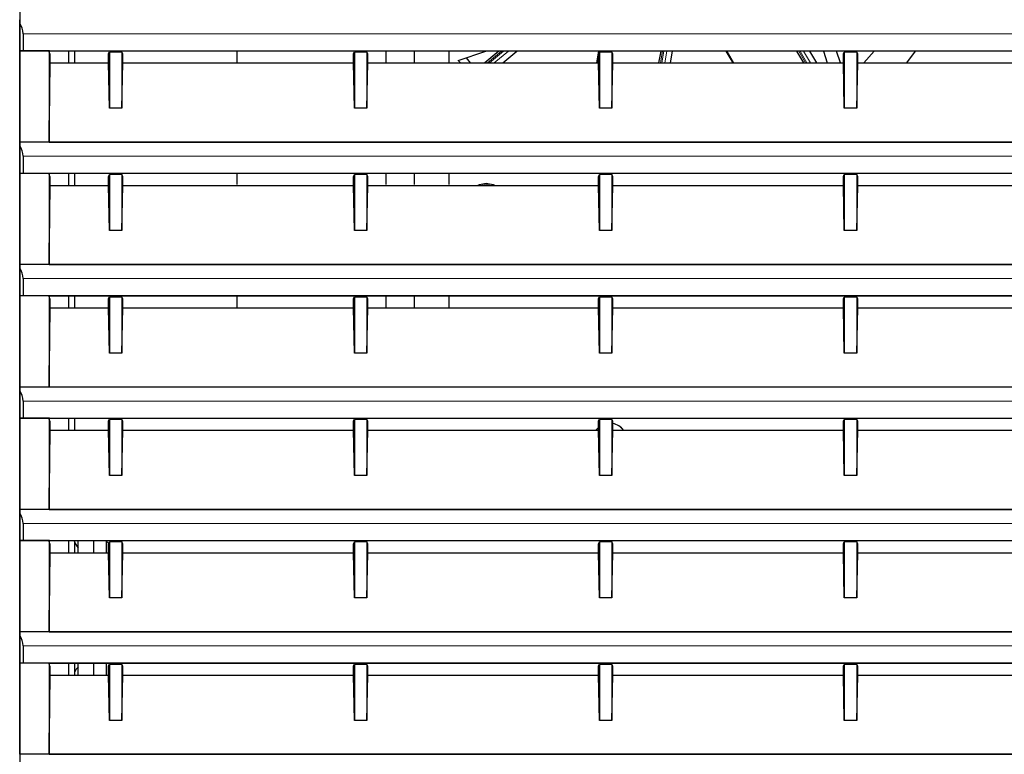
# Paper-space layout 'Sheet2' of a CAD drawing. Header units: millimetres. Extents: x 0 to 1118, y 0 to 864.
# Tile 46 of 79: x 710 to 749, y 243 to 272. Entities that reach past the tile are written whole.
import ezdxf

# ---------------------------------------------------------------- set-up
doc = ezdxf.new("R2010")
doc.units = ezdxf.units.MM

psp = doc.layouts.new('Sheet2')

# ---------------------------------------------------------------- linework, layer by layer
at = {"color": 7, "linetype": 'Continuous', "lineweight": 25}
for p, q in [((709.707614, 293.526364), (709.707614, 220.508832)), ((709.71416, 271.087931), (709.71416, 272.182147)), ((709.843581, 271.767598), (709.843581, 271.092295)), ((709.711977, 271.083565), (709.71416, 271.087931)), ((710.899477, 271.083565), (709.711977, 271.083565)), ((709.711977, 267.451615), (709.711977, 271.083565)), ((709.71416, 271.087931), (709.843581, 271.092295)), ((709.843581, 271.092295), (794.749176, 271.092295)), ((710.899477, 271.083565), (710.874473, 271.08355)), ((710.874473, 271.08355), (710.874473, 267.452013)), ((710.882808, 271.05021), (710.874473, 271.08355)), ((710.882808, 271.05021), (710.894112, 271.07283)), ((710.905018, 270.961364), (710.882808, 271.05021)), ((713.285613, 271.072832), (710.894112, 271.07283)), ((710.905018, 270.961364), (710.905018, 270.603035)), ((711.656798, 271.072831), (711.656798, 270.603035)), ((711.903841, 270.603035), (711.903841, 271.072831)), ((713.243931, 270.961342), (713.278841, 271.031184)), ((713.243931, 270.603035), (713.243931, 270.961342)), ((713.306431, 271.031184), (713.278841, 271.031184)), ((713.278841, 271.031184), (713.278841, 268.802227)), ((713.285613, 271.072832), (713.306431, 271.031184)), ((713.751251, 271.031184), (713.306431, 271.031184)), ((713.772069, 271.072832), (713.751251, 271.031184)), ((713.778841, 271.031184), (713.751251, 271.031184)), ((723.035613, 271.072832), (713.772069, 271.072832)), ((713.778841, 271.031184), (713.778841, 268.802227)), ((713.813751, 270.961342), (713.778841, 271.031184)), ((713.813751, 270.603035), (713.813751, 270.961342)), ((718.366341, 270.603035), (718.366341, 271.072832)), ((722.993931, 270.961342), (723.028841, 271.031184)), ((722.993931, 270.603035), (722.993931, 270.961342)), ((723.056431, 271.031184), (723.028841, 271.031184)), ((723.028841, 271.031184), (723.028841, 268.802227)), ((723.035613, 271.072832), (723.056431, 271.031184)), ((723.501251, 271.031184), (723.056431, 271.031184)), ((723.522069, 271.072832), (723.501251, 271.031184)), ((723.528841, 271.031184), (723.501251, 271.031184)), ((732.785613, 271.072832), (723.522069, 271.072832)), ((723.528841, 271.031184), (723.528841, 268.802227)), ((723.563751, 270.961342), (723.528841, 271.031184)), ((723.563751, 270.603035), (723.563751, 270.961342)), ((724.291341, 270.603035), (724.291341, 271.072832)), ((725.416341, 270.603035), (725.416341, 271.072832)), ((726.791341, 271.072832), (726.791341, 270.603035)), ((727.160688, 270.702898), (728.266303, 271.072832)), ((727.47187, 270.807018), (727.643032, 270.603035)), ((728.777432, 271.072832), (728.21755, 270.603035)), ((728.932805, 270.603035), (729.492687, 271.072832)), ((732.750081, 271.072832), (732.667243, 270.603035)), ((732.743931, 270.961342), (732.778841, 271.031184)), ((732.743931, 270.603035), (732.743931, 270.961342)), ((732.806431, 271.031184), (732.778841, 271.031184)), ((732.778841, 271.031184), (732.778841, 268.802227)), ((732.785613, 271.072832), (732.806431, 271.031184)), ((733.251251, 271.031184), (732.806431, 271.031184)), ((733.272069, 271.072832), (733.251251, 271.031184)), ((733.278841, 271.031184), (733.251251, 271.031184)), ((742.535613, 271.072832), (733.272069, 271.072832)), ((733.278841, 271.031184), (733.278841, 268.802227)), ((733.313751, 270.961342), (733.278841, 271.031184)), ((733.313751, 270.603035), (733.313751, 270.961342)), ((735.221891, 271.072832), (735.139053, 270.603035)), ((735.605902, 270.603035), (735.68874, 271.072832)), ((737.816978, 271.072832), (738.088216, 270.603035)), ((740.627817, 271.072832), (740.899054, 270.603035)), ((741.429936, 270.603035), (741.158698, 271.072832)), ((741.693704, 271.072832), (741.850896, 270.603035)), ((742.378142, 270.603035), (742.22095, 271.072832)), ((742.493931, 270.961342), (742.528841, 271.031184)), ((742.493931, 270.603035), (742.493931, 270.961342)), ((742.556431, 271.031184), (742.528841, 271.031184)), ((742.528841, 271.031184), (742.528841, 268.802227)), ((742.535613, 271.072832), (742.556431, 271.031184)), ((743.001251, 271.031184), (742.556431, 271.031184)), ((743.022069, 271.072832), (743.001251, 271.031184)), ((743.028841, 271.031184), (743.001251, 271.031184)), ((752.285613, 271.072832), (743.022069, 271.072832)), ((743.028841, 271.031184), (743.028841, 268.802227)), ((743.063751, 270.961342), (743.028841, 271.031184)), ((743.063751, 270.603035), (743.063751, 270.961342)), ((743.716291, 271.072832), (743.305702, 270.603035)), ((745.018661, 270.603035), (745.359722, 271.072832)), ((710.905018, 270.603035), (710.882808, 268.311509)), ((710.905018, 270.603035), (713.243931, 270.603035)), ((713.278841, 268.802227), (713.243931, 270.603035)), ((713.778841, 268.802227), (713.813751, 270.603035)), ((713.813751, 270.603035), (722.993931, 270.603035)), ((723.028841, 268.802227), (722.993931, 270.603035)), ((723.528841, 268.802227), (723.563751, 270.603035)), ((723.563751, 270.603035), (732.743931, 270.603035)), ((727.25198, 270.603035), (727.160688, 270.702898)), ((732.778841, 268.802227), (732.743931, 270.603035)), ((733.278841, 268.802227), (733.313751, 270.603035)), ((733.313751, 270.603035), (742.493931, 270.603035)), ((742.528841, 268.802227), (742.493931, 270.603035)), ((743.028841, 268.802227), (743.063751, 270.603035)), ((743.063751, 270.603035), (752.243931, 270.603035)), ((713.778841, 268.802227), (713.278841, 268.802227)), ((723.528841, 268.802227), (723.028841, 268.802227)), ((733.278841, 268.802227), (732.778841, 268.802227)), ((743.028841, 268.802227), (742.528841, 268.802227)), ((710.874473, 267.452013), (710.882808, 268.311509)), ((794.780948, 267.451615), (709.711977, 267.451615)), ((709.71416, 266.212931), (709.71416, 267.307147)), ((710.874473, 267.452013), (710.899477, 267.451621)), ((710.899477, 267.451621), (794.780948, 267.451621)), ((709.843581, 266.892598), (709.843581, 266.217295)), ((709.711977, 266.208565), (709.71416, 266.212931)), ((710.899477, 266.208565), (709.711977, 266.208565)), ((709.711977, 262.576615), (709.711977, 266.208565)), ((709.71416, 266.212931), (709.843581, 266.217295)), ((709.843581, 266.217295), (794.79172, 266.217295)), ((710.899477, 266.208565), (710.874473, 266.20855)), ((710.874473, 266.20855), (710.874473, 262.577013)), ((710.882808, 266.17521), (710.874473, 266.20855)), ((710.882808, 266.17521), (710.894112, 266.19783)), ((710.905018, 266.086364), (710.882808, 266.17521)), ((713.285613, 266.197832), (710.894112, 266.19783)), ((711.656798, 266.197831), (711.656798, 265.728035)), ((711.903841, 265.728035), (711.903841, 266.197831)), ((713.243931, 266.086342), (713.278841, 266.156184)), ((713.306431, 266.156184), (713.278841, 266.156184)), ((713.278841, 266.156184), (713.278841, 263.927227)), ((713.285613, 266.197832), (713.306431, 266.156184)), ((713.751251, 266.156184), (713.306431, 266.156184)), ((713.772069, 266.197832), (713.751251, 266.156184)), ((713.778841, 266.156184), (713.751251, 266.156184)), ((723.035613, 266.197832), (713.772069, 266.197832)), ((713.778841, 266.156184), (713.778841, 263.927227)), ((713.813751, 266.086342), (713.778841, 266.156184)), ((718.366341, 265.767598), (718.366341, 266.197832)), ((722.993931, 266.086342), (723.028841, 266.156184)), ((723.056431, 266.156184), (723.028841, 266.156184)), ((723.028841, 266.156184), (723.028841, 263.927227)), ((723.035613, 266.197832), (723.056431, 266.156184)), ((723.501251, 266.156184), (723.056431, 266.156184)), ((723.522069, 266.197832), (723.501251, 266.156184)), ((723.528841, 266.156184), (723.501251, 266.156184)), ((732.785613, 266.197832), (723.522069, 266.197832)), ((723.528841, 266.156184), (723.528841, 263.927227)), ((723.563751, 266.086342), (723.528841, 266.156184)), ((724.291341, 265.767598), (724.291341, 266.197832)), ((725.416341, 265.767598), (725.416341, 266.197832)), ((726.791341, 266.197832), (726.791341, 265.767598)), ((732.743931, 266.086342), (732.778841, 266.156184)), ((732.806431, 266.156184), (732.778841, 266.156184)), ((732.778841, 266.156184), (732.778841, 263.927227)), ((732.785613, 266.197832), (732.806431, 266.156184)), ((733.251251, 266.156184), (732.806431, 266.156184)), ((733.272069, 266.197832), (733.251251, 266.156184)), ((733.278841, 266.156184), (733.251251, 266.156184)), ((742.535613, 266.197832), (733.272069, 266.197832)), ((733.278841, 266.156184), (733.278841, 263.927227)), ((733.313751, 266.086342), (733.278841, 266.156184)), ((742.493931, 266.086342), (742.528841, 266.156184)), ((742.528841, 266.156184), (742.528841, 263.927227)), ((742.556431, 266.156184), (742.528841, 266.156184)), ((742.535613, 266.197832), (742.556431, 266.156184)), ((743.001251, 266.156184), (742.556431, 266.156184)), ((743.022069, 266.197832), (743.001251, 266.156184)), ((743.028841, 266.156184), (743.001251, 266.156184)), ((752.285613, 266.197832), (743.022069, 266.197832)), ((743.028841, 266.156184), (743.028841, 263.927227)), ((743.063751, 266.086342), (743.028841, 266.156184)), ((710.905018, 265.728035), (710.882808, 263.436509)), ((710.905018, 266.086364), (710.905018, 265.728035)), ((710.905018, 265.728035), (713.243931, 265.728035)), ((713.243931, 265.728035), (713.243931, 266.086342)), ((713.278841, 263.927227), (713.243931, 265.728035)), ((713.778841, 263.927227), (713.813751, 265.728035)), ((713.813751, 265.728035), (713.813751, 266.086342)), ((713.813751, 265.728035), (722.993931, 265.728035)), ((722.993931, 265.728035), (722.993931, 266.086342)), ((723.028841, 263.927227), (722.993931, 265.728035)), ((723.528841, 263.927227), (723.563751, 265.728035)), ((723.563751, 265.728035), (723.563751, 266.086342)), ((723.563751, 265.728035), (732.743931, 265.728035)), ((732.743931, 265.728035), (732.743931, 266.086342)), ((732.778841, 263.927227), (732.743931, 265.728035)), ((733.278841, 263.927227), (733.313751, 265.728035)), ((733.313751, 265.728035), (733.313751, 266.086342)), ((733.313751, 265.728035), (742.493931, 265.728035)), ((742.493931, 265.728035), (742.493931, 266.086342)), ((742.528841, 263.927227), (742.493931, 265.728035)), ((743.028841, 263.927227), (743.063751, 265.728035)), ((743.063751, 265.728035), (743.063751, 266.086342)), ((743.063751, 265.728035), (752.243931, 265.728035)), ((713.778841, 263.927227), (713.278841, 263.927227)), ((723.528841, 263.927227), (723.028841, 263.927227)), ((733.278841, 263.927227), (732.778841, 263.927227)), ((743.028841, 263.927227), (742.528841, 263.927227)), ((710.874473, 262.577013), (710.882808, 263.436509)), ((794.823491, 262.576615), (709.711977, 262.576615)), ((710.874473, 262.577013), (710.899477, 262.576621)), ((710.899477, 262.576621), (794.823491, 262.576621)), ((709.71416, 261.337931), (709.71416, 262.432147)), ((709.843581, 262.017598), (709.843581, 261.342295)), ((709.711977, 261.333565), (709.71416, 261.337931)), ((710.899477, 261.333565), (709.711977, 261.333565)), ((709.711977, 257.701615), (709.711977, 261.333565)), ((709.71416, 261.337931), (709.843581, 261.342295)), ((709.843581, 261.342295), (794.834263, 261.342295)), ((710.899477, 261.333565), (710.874473, 261.33355)), ((710.874473, 261.33355), (710.874473, 257.702013)), ((710.882808, 261.30021), (710.874473, 261.33355)), ((710.882808, 261.30021), (710.894112, 261.32283)), ((710.905018, 261.211364), (710.882808, 261.30021)), ((713.285613, 261.322832), (710.894112, 261.32283)), ((710.905018, 261.211364), (710.905018, 260.853035)), ((711.656798, 261.322831), (711.656798, 260.853035)), ((711.903841, 260.853035), (711.903841, 261.322831)), ((713.243931, 261.211342), (713.278841, 261.281184)), ((713.243931, 260.853035), (713.243931, 261.211342)), ((713.306431, 261.281184), (713.278841, 261.281184)), ((713.278841, 261.281184), (713.278841, 259.052227)), ((713.285613, 261.322832), (713.306431, 261.281184)), ((713.751251, 261.281184), (713.306431, 261.281184)), ((713.772069, 261.322832), (713.751251, 261.281184)), ((713.778841, 261.281184), (713.751251, 261.281184)), ((723.035613, 261.322832), (713.772069, 261.322832)), ((713.778841, 261.281184), (713.778841, 259.052227)), ((713.813751, 261.211342), (713.778841, 261.281184)), ((713.813751, 260.853035), (713.813751, 261.211342)), ((718.366341, 260.853035), (718.366341, 261.322832)), ((722.993931, 261.211342), (723.028841, 261.281184)), ((722.993931, 260.853035), (722.993931, 261.211342)), ((723.028841, 261.281184), (723.028841, 259.052227)), ((723.056431, 261.281184), (723.028841, 261.281184)), ((723.035613, 261.322832), (723.056431, 261.281184)), ((723.501251, 261.281184), (723.056431, 261.281184)), ((723.522069, 261.322832), (723.501251, 261.281184)), ((723.528841, 261.281184), (723.501251, 261.281184)), ((732.785613, 261.322832), (723.522069, 261.322832)), ((723.528841, 261.281184), (723.528841, 259.052227)), ((723.563751, 261.211342), (723.528841, 261.281184)), ((723.563751, 260.853035), (723.563751, 261.211342)), ((724.291341, 260.853035), (724.291341, 261.322832)), ((725.416341, 260.853035), (725.416341, 261.322832)), ((726.791341, 261.322832), (726.791341, 260.853035)), ((732.743931, 261.211342), (732.778841, 261.281184)), ((732.743931, 260.853035), (732.743931, 261.211342)), ((732.806431, 261.281184), (732.778841, 261.281184)), ((732.778841, 261.281184), (732.778841, 259.052227)), ((732.785613, 261.322832), (732.806431, 261.281184)), ((733.251251, 261.281184), (732.806431, 261.281184)), ((733.272069, 261.322832), (733.251251, 261.281184)), ((733.278841, 261.281184), (733.251251, 261.281184)), ((742.535613, 261.322832), (733.272069, 261.322832)), ((733.278841, 261.281184), (733.278841, 259.052227)), ((733.313751, 261.211342), (733.278841, 261.281184)), ((733.313751, 260.853035), (733.313751, 261.211342)), ((742.493931, 261.211342), (742.528841, 261.281184)), ((742.493931, 260.853035), (742.493931, 261.211342)), ((742.528841, 261.281184), (742.528841, 259.052227)), ((742.556431, 261.281184), (742.528841, 261.281184)), ((742.535613, 261.322832), (742.556431, 261.281184)), ((743.001251, 261.281184), (742.556431, 261.281184)), ((743.022069, 261.322832), (743.001251, 261.281184)), ((743.028841, 261.281184), (743.001251, 261.281184)), ((752.285613, 261.322832), (743.022069, 261.322832)), ((743.028841, 261.281184), (743.028841, 259.052227)), ((743.063751, 261.211342), (743.028841, 261.281184)), ((743.063751, 260.853035), (743.063751, 261.211342)), ((710.905018, 260.853035), (710.882808, 258.561509)), ((710.905018, 260.853035), (713.243931, 260.853035)), ((713.278841, 259.052227), (713.243931, 260.853035)), ((713.778841, 259.052227), (713.813751, 260.853035)), ((713.813751, 260.853035), (722.993931, 260.853035)), ((723.028841, 259.052227), (722.993931, 260.853035)), ((723.528841, 259.052227), (723.563751, 260.853035)), ((723.563751, 260.853035), (732.743931, 260.853035)), ((732.778841, 259.052227), (732.743931, 260.853035)), ((733.278841, 259.052227), (733.313751, 260.853035)), ((733.313751, 260.853035), (742.493931, 260.853035)), ((742.528841, 259.052227), (742.493931, 260.853035)), ((743.028841, 259.052227), (743.063751, 260.853035)), ((743.063751, 260.853035), (752.243931, 260.853035)), ((713.778841, 259.052227), (713.278841, 259.052227)), ((723.528841, 259.052227), (723.028841, 259.052227)), ((733.278841, 259.052227), (732.778841, 259.052227)), ((743.028841, 259.052227), (742.528841, 259.052227)), ((710.874473, 257.702013), (710.882808, 258.561509)), ((794.866035, 257.701615), (709.711977, 257.701615)), ((709.71416, 256.462931), (709.71416, 257.557147)), ((710.874473, 257.702013), (710.899477, 257.701621)), ((710.899477, 257.701621), (794.866035, 257.701621)), ((709.843581, 257.142598), (709.843581, 256.467295)), ((709.711977, 256.458565), (709.71416, 256.462931)), ((710.899477, 256.458565), (709.711977, 256.458565)), ((709.711977, 252.826615), (709.711977, 256.458565)), ((709.71416, 256.462931), (709.843581, 256.467295)), ((709.843581, 256.467295), (794.876807, 256.467295)), ((710.899477, 256.458565), (710.874473, 256.45855)), ((710.874473, 256.45855), (710.874473, 252.827013)), ((710.882808, 256.42521), (710.874473, 256.45855)), ((710.882808, 256.42521), (710.894112, 256.44783)), ((710.905018, 256.336364), (710.882808, 256.42521)), ((713.285613, 256.447832), (710.894112, 256.44783)), ((710.905018, 256.336364), (710.905018, 255.978035)), ((711.656798, 256.447831), (711.656798, 255.978035)), ((711.903841, 255.978035), (711.903841, 256.447831)), ((713.243931, 256.336342), (713.278841, 256.406184)), ((713.243931, 255.978035), (713.243931, 256.336342)), ((713.306431, 256.406184), (713.278841, 256.406184)), ((713.278841, 256.406184), (713.278841, 254.177227)), ((713.285613, 256.447832), (713.306431, 256.406184)), ((713.751251, 256.406184), (713.306431, 256.406184)), ((713.772069, 256.447832), (713.751251, 256.406184)), ((713.778841, 256.406184), (713.751251, 256.406184)), ((723.035613, 256.447832), (713.772069, 256.447832)), ((713.778841, 256.406184), (713.778841, 254.177227)), ((713.813751, 256.336342), (713.778841, 256.406184)), ((713.813751, 255.978035), (713.813751, 256.336342)), ((722.993931, 256.336342), (723.028841, 256.406184)), ((722.993931, 255.978035), (722.993931, 256.336342)), ((723.056431, 256.406184), (723.028841, 256.406184)), ((723.028841, 256.406184), (723.028841, 254.177227)), ((723.035613, 256.447832), (723.056431, 256.406184)), ((723.501251, 256.406184), (723.056431, 256.406184)), ((723.522069, 256.447832), (723.501251, 256.406184)), ((723.528841, 256.406184), (723.501251, 256.406184)), ((732.785613, 256.447832), (723.522069, 256.447832)), ((723.528841, 256.406184), (723.528841, 254.177227)), ((723.563751, 256.336342), (723.528841, 256.406184)), ((723.563751, 255.978035), (723.563751, 256.336342)), ((732.743931, 256.336342), (732.778841, 256.406184)), ((732.743931, 255.978035), (732.743931, 256.336342)), ((732.806431, 256.406184), (732.778841, 256.406184)), ((732.778841, 256.406184), (732.778841, 254.177227)), ((732.785613, 256.447832), (732.806431, 256.406184)), ((733.251251, 256.406184), (732.806431, 256.406184)), ((733.272069, 256.447832), (733.251251, 256.406184)), ((733.278841, 256.406184), (733.251251, 256.406184)), ((742.535613, 256.447832), (733.272069, 256.447832)), ((733.278841, 256.406184), (733.278841, 254.177227)), ((733.313751, 256.336342), (733.278841, 256.406184)), ((733.313751, 255.978035), (733.313751, 256.336342)), ((742.493931, 256.336342), (742.528841, 256.406184)), ((742.493931, 255.978035), (742.493931, 256.336342)), ((742.528841, 256.406184), (742.528841, 254.177227)), ((742.556431, 256.406184), (742.528841, 256.406184)), ((742.535613, 256.447832), (742.556431, 256.406184)), ((743.001251, 256.406184), (742.556431, 256.406184)), ((743.022069, 256.447832), (743.001251, 256.406184)), ((743.028841, 256.406184), (743.001251, 256.406184)), ((752.285613, 256.447832), (743.022069, 256.447832)), ((743.028841, 256.406184), (743.028841, 254.177227)), ((743.063751, 256.336342), (743.028841, 256.406184)), ((743.063751, 255.978035), (743.063751, 256.336342)), ((710.905018, 255.978035), (710.882808, 253.686509)), ((710.905018, 255.978035), (713.243931, 255.978035)), ((713.278841, 254.177227), (713.243931, 255.978035)), ((713.778841, 254.177227), (713.813751, 255.978035)), ((713.813751, 255.978035), (722.993931, 255.978035)), ((723.028841, 254.177227), (722.993931, 255.978035)), ((723.528841, 254.177227), (723.563751, 255.978035)), ((723.563751, 255.978035), (732.743931, 255.978035)), ((732.743931, 256.091773), (732.640743, 255.977153)), ((732.778841, 254.177227), (732.743931, 255.978035)), ((733.278841, 254.177227), (733.313751, 255.978035)), ((733.321595, 255.978035), (733.313751, 255.980614)), ((733.313751, 255.978035), (742.493931, 255.978035)), ((742.528841, 254.177227), (742.493931, 255.978035)), ((743.028841, 254.177227), (743.063751, 255.978035)), ((743.063751, 255.978035), (752.243931, 255.978035)), ((713.778841, 254.177227), (713.278841, 254.177227)), ((723.528841, 254.177227), (723.028841, 254.177227)), ((733.278841, 254.177227), (732.778841, 254.177227)), ((743.028841, 254.177227), (742.528841, 254.177227)), ((710.874473, 252.827013), (710.882808, 253.686509)), ((794.908578, 252.826615), (709.711977, 252.826615)), ((710.874473, 252.827013), (710.899477, 252.826621)), ((710.899477, 252.826621), (794.908578, 252.826621)), ((709.71416, 251.587931), (709.71416, 252.682147)), ((709.843581, 252.267598), (709.843581, 251.592295)), ((709.71416, 251.587931), (709.843581, 251.592295)), ((709.843581, 251.592295), (794.91935, 251.592295)), ((709.711977, 251.583565), (709.71416, 251.587931)), ((710.899477, 251.583565), (709.711977, 251.583565)), ((709.711977, 247.951615), (709.711977, 251.583565)), ((710.899477, 251.583565), (710.874473, 251.58355)), ((710.874473, 251.58355), (710.874473, 247.952013)), ((710.882808, 251.55021), (710.874473, 251.58355)), ((710.882808, 251.55021), (710.894112, 251.57283)), ((710.905018, 251.461364), (710.882808, 251.55021)), ((713.285613, 251.572832), (710.894112, 251.57283)), ((710.905018, 251.461364), (710.905018, 251.103035)), ((711.656798, 251.572831), (711.656798, 251.103035)), ((711.903841, 251.103035), (711.903841, 251.49753)), ((712.028841, 251.103035), (712.028841, 251.572831)), ((712.653841, 251.103035), (712.653841, 251.572831)), ((713.153841, 251.572832), (713.153841, 251.103035)), ((713.243931, 251.461342), (713.278841, 251.531184)), ((713.243931, 251.103035), (713.243931, 251.461342)), ((713.306431, 251.531184), (713.278841, 251.531184)), ((713.278841, 251.531184), (713.278841, 249.302227)), ((713.285613, 251.572832), (713.306431, 251.531184)), ((713.751251, 251.531184), (713.306431, 251.531184)), ((713.772069, 251.572832), (713.751251, 251.531184)), ((713.778841, 251.531184), (713.751251, 251.531184)), ((723.035613, 251.572832), (713.772069, 251.572832)), ((713.778841, 251.531184), (713.778841, 249.302227)), ((713.813751, 251.461342), (713.778841, 251.531184)), ((713.813751, 251.103035), (713.813751, 251.461342)), ((722.993931, 251.461342), (723.028841, 251.531184)), ((722.993931, 251.103035), (722.993931, 251.461342)), ((723.056431, 251.531184), (723.028841, 251.531184)), ((723.028841, 251.531184), (723.028841, 249.302227)), ((723.035613, 251.572832), (723.056431, 251.531184)), ((723.501251, 251.531184), (723.056431, 251.531184)), ((723.522069, 251.572832), (723.501251, 251.531184)), ((723.528841, 251.531184), (723.501251, 251.531184)), ((732.785613, 251.572832), (723.522069, 251.572832)), ((723.528841, 251.531184), (723.528841, 249.302227)), ((723.563751, 251.461342), (723.528841, 251.531184)), ((723.563751, 251.103035), (723.563751, 251.461342)), ((732.743931, 251.461342), (732.778841, 251.531184)), ((732.743931, 251.103035), (732.743931, 251.461342)), ((732.806431, 251.531184), (732.778841, 251.531184)), ((732.778841, 251.531184), (732.778841, 249.302227)), ((732.785613, 251.572832), (732.806431, 251.531184)), ((733.251251, 251.531184), (732.806431, 251.531184)), ((733.272069, 251.572832), (733.251251, 251.531184)), ((733.278841, 251.531184), (733.251251, 251.531184)), ((742.535613, 251.572832), (733.272069, 251.572832)), ((733.278841, 251.531184), (733.278841, 249.302227)), ((733.313751, 251.461342), (733.278841, 251.531184)), ((733.313751, 251.103035), (733.313751, 251.461342)), ((742.493931, 251.461342), (742.528841, 251.531184)), ((742.493931, 251.103035), (742.493931, 251.461342)), ((742.528841, 251.531184), (742.528841, 249.302227)), ((742.556431, 251.531184), (742.528841, 251.531184)), ((742.535613, 251.572832), (742.556431, 251.531184)), ((743.001251, 251.531184), (742.556431, 251.531184)), ((743.022069, 251.572832), (743.001251, 251.531184)), ((743.028841, 251.531184), (743.001251, 251.531184)), ((752.285613, 251.572832), (743.022069, 251.572832)), ((743.028841, 251.531184), (743.028841, 249.302227)), ((743.063751, 251.461342), (743.028841, 251.531184)), ((743.063751, 251.103035), (743.063751, 251.461342)), ((710.905018, 251.103035), (710.882808, 248.811509)), ((710.905018, 251.103035), (713.243931, 251.103035)), ((713.278841, 249.302227), (713.243931, 251.103035)), ((713.778841, 249.302227), (713.813751, 251.103035)), ((713.813751, 251.103035), (722.993931, 251.103035)), ((723.028841, 249.302227), (722.993931, 251.103035)), ((723.528841, 249.302227), (723.563751, 251.103035)), ((723.563751, 251.103035), (732.743931, 251.103035)), ((732.778841, 249.302227), (732.743931, 251.103035)), ((733.278841, 249.302227), (733.313751, 251.103035)), ((733.313751, 251.103035), (742.493931, 251.103035)), ((742.528841, 249.302227), (742.493931, 251.103035)), ((743.028841, 249.302227), (743.063751, 251.103035)), ((743.063751, 251.103035), (752.243931, 251.103035)), ((713.778841, 249.302227), (713.278841, 249.302227)), ((723.528841, 249.302227), (723.028841, 249.302227)), ((733.278841, 249.302227), (732.778841, 249.302227)), ((743.028841, 249.302227), (742.528841, 249.302227)), ((710.874473, 247.952013), (710.882808, 248.811509)), ((794.951122, 247.951615), (709.711977, 247.951615)), ((709.71416, 246.712931), (709.71416, 247.807147)), ((710.874473, 247.952013), (710.899477, 247.951621)), ((710.899477, 247.951621), (794.951122, 247.951621)), ((709.843581, 247.392598), (709.843581, 246.717295)), ((709.711977, 246.708565), (709.71416, 246.712931)), ((710.899477, 246.708565), (709.711977, 246.708565)), ((709.711977, 243.076615), (709.711977, 246.708565)), ((709.71416, 246.712931), (709.843581, 246.717295)), ((709.843581, 246.717295), (794.961894, 246.717295)), ((710.899477, 246.708565), (710.874473, 246.70855)), ((710.874473, 246.70855), (710.874473, 243.077013)), ((710.882808, 246.67521), (710.874473, 246.70855)), ((710.882808, 246.67521), (710.894112, 246.69783)), ((710.905018, 246.586364), (710.882808, 246.67521)), ((713.285613, 246.697832), (710.894112, 246.69783)), ((710.905018, 246.586364), (710.905018, 246.228035)), ((711.656798, 246.697831), (711.656798, 246.228035)), ((711.903841, 246.228035), (711.903841, 246.697831)), ((712.028841, 246.228035), (712.028841, 246.697831)), ((712.653841, 246.228035), (712.653841, 246.697831)), ((713.153841, 246.697832), (713.153841, 246.228035)), ((713.243931, 246.586342), (713.278841, 246.656184)), ((713.243931, 246.228035), (713.243931, 246.586342)), ((713.306431, 246.656184), (713.278841, 246.656184)), ((713.278841, 246.656184), (713.278841, 244.427227)), ((713.285613, 246.697832), (713.306431, 246.656184)), ((713.751251, 246.656184), (713.306431, 246.656184)), ((713.772069, 246.697832), (713.751251, 246.656184)), ((713.778841, 246.656184), (713.751251, 246.656184)), ((723.035613, 246.697832), (713.772069, 246.697832)), ((713.778841, 246.656184), (713.778841, 244.427227)), ((713.813751, 246.586342), (713.778841, 246.656184)), ((713.813751, 246.228035), (713.813751, 246.586342)), ((722.993931, 246.586342), (723.028841, 246.656184)), ((722.993931, 246.228035), (722.993931, 246.586342)), ((723.028841, 246.656184), (723.028841, 244.427227)), ((723.056431, 246.656184), (723.028841, 246.656184)), ((723.035613, 246.697832), (723.056431, 246.656184)), ((723.501251, 246.656184), (723.056431, 246.656184)), ((723.522069, 246.697832), (723.501251, 246.656184)), ((723.528841, 246.656184), (723.501251, 246.656184)), ((732.785613, 246.697832), (723.522069, 246.697832)), ((723.528841, 246.656184), (723.528841, 244.427227)), ((723.563751, 246.586342), (723.528841, 246.656184)), ((723.563751, 246.228035), (723.563751, 246.586342)), ((732.743931, 246.586342), (732.778841, 246.656184)), ((732.743931, 246.228035), (732.743931, 246.586342)), ((732.806431, 246.656184), (732.778841, 246.656184)), ((732.778841, 246.656184), (732.778841, 244.427227)), ((732.785613, 246.697832), (732.806431, 246.656184)), ((733.251251, 246.656184), (732.806431, 246.656184)), ((733.272069, 246.697832), (733.251251, 246.656184)), ((733.278841, 246.656184), (733.251251, 246.656184)), ((742.535613, 246.697832), (733.272069, 246.697832)), ((733.278841, 246.656184), (733.278841, 244.427227)), ((733.313751, 246.586342), (733.278841, 246.656184)), ((733.313751, 246.228035), (733.313751, 246.586342)), ((742.493931, 246.586342), (742.528841, 246.656184)), ((742.493931, 246.228035), (742.493931, 246.586342)), ((742.528841, 246.656184), (742.528841, 244.427227)), ((742.556431, 246.656184), (742.528841, 246.656184)), ((742.535613, 246.697832), (742.556431, 246.656184)), ((743.001251, 246.656184), (742.556431, 246.656184)), ((743.022069, 246.697832), (743.001251, 246.656184)), ((743.028841, 246.656184), (743.001251, 246.656184)), ((752.285613, 246.697832), (743.022069, 246.697832)), ((743.028841, 246.656184), (743.028841, 244.427227)), ((743.063751, 246.586342), (743.028841, 246.656184)), ((743.063751, 246.228035), (743.063751, 246.586342)), ((710.905018, 246.228035), (710.882808, 243.936509)), ((710.905018, 246.228035), (713.243931, 246.228035)), ((713.278841, 244.427227), (713.243931, 246.228035)), ((713.778841, 244.427227), (713.813751, 246.228035)), ((713.813751, 246.228035), (722.993931, 246.228035)), ((723.028841, 244.427227), (722.993931, 246.228035)), ((723.528841, 244.427227), (723.563751, 246.228035)), ((723.563751, 246.228035), (732.743931, 246.228035)), ((732.778841, 244.427227), (732.743931, 246.228035)), ((733.278841, 244.427227), (733.313751, 246.228035)), ((733.313751, 246.228035), (742.493931, 246.228035)), ((742.528841, 244.427227), (742.493931, 246.228035)), ((743.028841, 244.427227), (743.063751, 246.228035)), ((743.063751, 246.228035), (752.243931, 246.228035)), ((713.778841, 244.427227), (713.278841, 244.427227)), ((723.528841, 244.427227), (723.028841, 244.427227)), ((733.278841, 244.427227), (732.778841, 244.427227)), ((743.028841, 244.427227), (742.528841, 244.427227)), ((710.874473, 243.077013), (710.882808, 243.936509)), ((795.046134, 243.076615), (709.711977, 243.076615)), ((710.874473, 243.077013), (710.899477, 243.076621)), ((710.899477, 243.076621), (795.046134, 243.076621))]:
    psp.add_line(p, q, dxfattribs=at)
at = {"color": 7, "linetype": 'Continuous', "lineweight": 18}
for p, q in [((709.843581, 271.767598), (794.743283, 271.767598)), ((710.899477, 271.083565), (710.894112, 271.07283)), ((728.89055, 271.072832), (728.330668, 270.603035)), ((728.405511, 270.603035), (728.965393, 271.072832)), ((729.158173, 271.072832), (728.598291, 270.603035)), ((732.743931, 270.793355), (732.710372, 270.603035)), ((732.791229, 271.061596), (732.785867, 271.031184)), ((735.295723, 271.072832), (735.212885, 270.603035)), ((735.261736, 270.603035), (735.344573, 271.072832)), ((735.470401, 271.072832), (735.387564, 270.603035)), ((737.866023, 271.072832), (738.137261, 270.603035)), ((740.711776, 271.072832), (740.983013, 270.603035)), ((741.038564, 270.603035), (740.767326, 271.072832)), ((740.910413, 271.072832), (741.18165, 270.603035)), ((710.882808, 268.311509), (710.899477, 267.451621)), ((709.843581, 266.892598), (794.785826, 266.892598)), ((710.899477, 266.208565), (710.894112, 266.19783)), ((710.882808, 263.436509), (710.899477, 262.576621)), ((709.843581, 262.017598), (794.82837, 262.017598)), ((710.899477, 261.333565), (710.894112, 261.32283)), ((710.882808, 258.561509), (710.899477, 257.701621)), ((709.843581, 257.142598), (794.870913, 257.142598)), ((710.899477, 256.458565), (710.894112, 256.44783)), ((710.882808, 253.686509), (710.899477, 252.826621)), ((709.843581, 252.267598), (794.913457, 252.267598)), ((710.899477, 251.583565), (710.894112, 251.57283)), ((710.882808, 248.811509), (710.899477, 247.951621)), ((709.843581, 247.392598), (794.956, 247.392598)), ((710.899477, 246.708565), (710.894112, 246.69783)), ((710.882808, 243.936509), (710.899477, 243.076621))]:
    psp.add_line(p, q, dxfattribs=at)
at = {"color": 7, "linetype": 'Continuous', "lineweight": 25, "flags": 128}
for points in [[(727.924837, 265.728035), (728.007363, 265.763479), (728.278841, 265.811348)], [(728.058742, 265.728035), (728.278841, 265.761348), (728.498941, 265.728035)], [(728.278841, 265.811348), (728.55032, 265.763479), (728.632845, 265.728035)], [(732.640743, 255.981452), (732.650179, 255.994259), (732.743931, 256.095102)]]:
    psp.add_lwpolyline(points, dxfattribs=at)
at = {"color": 7, "linetype": 'Continuous', "lineweight": 25}
for centre, radius, start, end in [((733.188841, 255.58748), 0.675, 35.3520707, 79.3358333), ((733.188841, 255.58748), 0.6725, 35.5033124, 79.2957227), ((713.09961, 252.086361), 1.332886, 202.6608964, 216.549151), ((713.59022, 252.086361), 0.6875, 230.599799, 240.9158916), ((713.09961, 245.767598), 1.332886, 143.450849, 153.7830527)]:
    psp.add_arc(centre, radius, start, end, dxfattribs=at)
for centre, major_axis, ratio, start_param, end_param in [((709.70325, 271.767598), (0, 0.75), 0.017455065, 5.298028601, 5.553457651), ((709.066933, 271.767598), (0.776648, 0), 0.965688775, 0, 0.58563962), ((709.70325, 266.892598), (0, 0.75), 0.017455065, 5.298028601, 5.553457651), ((709.066933, 266.892598), (0.776648, 0), 0.965688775, 0, 0.58563962), ((709.70325, 262.017598), (0, 0.75), 0.017455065, 5.298028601, 5.553457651), ((709.066933, 262.017598), (0.776648, 0), 0.965688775, 0, 0.58563962), ((709.70325, 257.142598), (0, 0.75), 0.017455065, 5.298028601, 5.553457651), ((709.066933, 257.142598), (0.776648, 0), 0.965688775, 0, 0.58563962), ((709.70325, 252.267598), (0, 0.75), 0.017455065, 5.298028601, 5.553457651), ((709.066933, 252.267598), (0.776648, 0), 0.965688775, 0, 0.58563962), ((709.70325, 247.392598), (0, 0.75), 0.017455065, 5.298028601, 5.553457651), ((709.066933, 247.392598), (0.776648, 0), 0.965688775, 0, 0.58563962)]:
    psp.add_ellipse(centre, major_axis=major_axis, ratio=ratio, start_param=start_param, end_param=end_param, dxfattribs=at)

doc.saveas('drawing.dxf')
